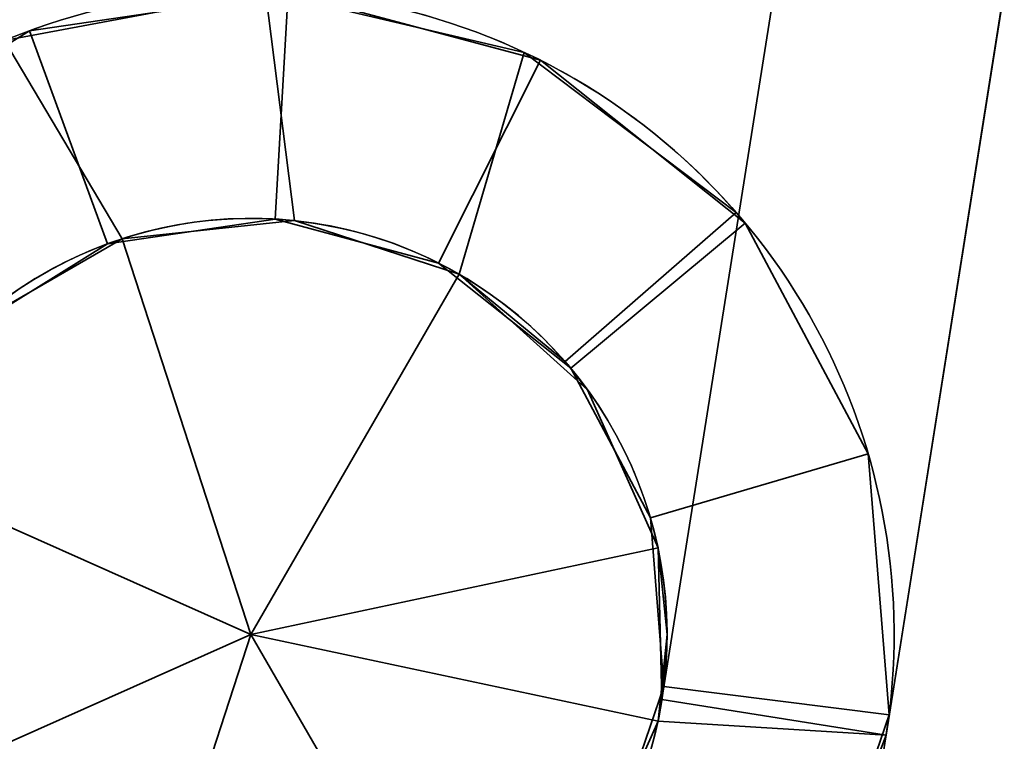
# Model space of a CAD drawing. Header units: millimetres. Extents: x -603 to 3703, y -120 to 249.
# Tile 160 of 256: x 412 to 425, y -62 to -52. Entities that reach past the tile are written whole.
import ezdxf

# ---------------------------------------------------------------- set-up
doc = ezdxf.new("R2010")
doc.units = ezdxf.units.MM
doc.layers.add('151', color=7, linetype='Continuous', true_color=0xffffff)

# ---------------------------------------------------------------- blocks, each defined once
blk = doc.blocks.new('UG_SURFACE_004')
at = {"layer": '151', "color": 252, "linetype": 'Continuous', "lineweight": 35}
for points in [[(415.991, -52.014, 302), (415.991, -52.014, 265), (412.572, -52.52, 265), (412.572, -52.52, 302)], [(412.572, -52.52, 265), (415.991, -52.014, 265), (415.818, -55.009, 265), (413.606, -55.337, 265)], [(413.606, -55.337, 302), (415.818, -55.009, 302), (415.991, -52.014, 302), (412.572, -52.52, 302)], [(415.991, -52.014, 425), (415.991, -52.014, 388), (412.572, -52.52, 388), (412.572, -52.52, 425)], [(413.606, -55.337, 425), (415.818, -55.009, 425), (415.991, -52.014, 425), (412.572, -52.52, 425)], [(412.572, -52.52, 388), (415.991, -52.014, 388), (415.818, -55.009, 388), (413.606, -55.337, 388)], [(415.991, -52.014, 265), (419.329, -52.911, 265), (417.978, -55.59, 265), (415.818, -55.009, 265)], [(415.818, -55.009, 302), (417.978, -55.59, 302), (419.329, -52.911, 302), (415.991, -52.014, 302)], [(415.818, -55.009, 425), (417.978, -55.59, 425), (419.329, -52.911, 425), (415.991, -52.014, 425)], [(415.991, -52.014, 388), (419.329, -52.911, 388), (417.978, -55.59, 388), (415.818, -55.009, 388)], [(419.329, -52.911, 302), (419.329, -52.911, 265), (415.991, -52.014, 265), (415.991, -52.014, 302)], [(419.329, -52.911, 425), (419.329, -52.911, 388), (415.991, -52.014, 388), (415.991, -52.014, 425)], [(412.572, -52.52, 302), (412.572, -52.52, 265), (409.637, -54.345, 265), (409.637, -54.345, 302)], [(413.606, -55.337, 265), (411.707, -56.518, 265), (409.637, -54.345, 265), (412.572, -52.52, 265)], [(412.572, -52.52, 302), (409.637, -54.345, 302), (411.707, -56.518, 302), (413.606, -55.337, 302)], [(412.572, -52.52, 425), (412.572, -52.52, 388), (409.637, -54.345, 388), (409.637, -54.345, 425)], [(412.572, -52.52, 425), (409.637, -54.345, 425), (411.707, -56.518, 425), (413.606, -55.337, 425)], [(413.606, -55.337, 388), (411.707, -56.518, 388), (409.637, -54.345, 388), (412.572, -52.52, 388)], [(419.728, -56.982, 265), (417.978, -55.59, 265), (419.329, -52.911, 265), (422.034, -55.063, 265)], [(422.034, -55.063, 302), (419.329, -52.911, 302), (417.978, -55.59, 302), (419.728, -56.982, 302)], [(422.034, -55.063, 425), (419.329, -52.911, 425), (417.978, -55.59, 425), (419.728, -56.982, 425)], [(419.728, -56.982, 388), (417.978, -55.59, 388), (419.329, -52.911, 388), (422.034, -55.063, 388)], [(422.034, -55.063, 302), (422.034, -55.063, 265), (419.329, -52.911, 265), (419.329, -52.911, 302)], [(422.034, -55.063, 425), (422.034, -55.063, 388), (419.329, -52.911, 388), (419.329, -52.911, 425)], [(413.606, -55.337, 302), (413.606, -55.337, 265), (415.818, -55.009, 265), (415.818, -55.009, 302)], [(413.606, -55.337, 425), (413.606, -55.337, 388), (415.818, -55.009, 388), (415.818, -55.009, 425)], [(415.818, -55.009, 302), (415.818, -55.009, 265), (417.978, -55.59, 265), (417.978, -55.59, 302)], [(415.818, -55.009, 425), (415.818, -55.009, 388), (417.978, -55.59, 388), (417.978, -55.59, 425)], [(422.034, -55.063, 265), (423.658, -58.114, 265), (420.779, -58.956, 265), (419.728, -56.982, 265)], [(419.728, -56.982, 302), (420.779, -58.956, 302), (423.658, -58.114, 302), (422.034, -55.063, 302)], [(419.728, -56.982, 425), (420.779, -58.956, 425), (423.658, -58.114, 425), (422.034, -55.063, 425)], [(422.034, -55.063, 388), (423.658, -58.114, 388), (420.779, -58.956, 388), (419.728, -56.982, 388)], [(423.658, -58.114, 302), (423.658, -58.114, 265), (422.034, -55.063, 265), (422.034, -55.063, 302)], [(423.658, -58.114, 425), (423.658, -58.114, 388), (422.034, -55.063, 388), (422.034, -55.063, 425)], [(411.707, -56.518, 302), (411.707, -56.518, 265), (413.606, -55.337, 265), (413.606, -55.337, 302)], [(411.707, -56.518, 425), (411.707, -56.518, 388), (413.606, -55.337, 388), (413.606, -55.337, 425)], [(417.978, -55.59, 302), (417.978, -55.59, 265), (419.728, -56.982, 265), (419.728, -56.982, 302)], [(417.978, -55.59, 425), (417.978, -55.59, 388), (419.728, -56.982, 388), (419.728, -56.982, 425)], [(419.728, -56.982, 302), (419.728, -56.982, 265), (420.779, -58.956, 265), (420.779, -58.956, 302)], [(419.728, -56.982, 425), (419.728, -56.982, 388), (420.779, -58.956, 388), (420.779, -58.956, 425)], [(420.957, -61.186, 265), (420.779, -58.956, 265), (423.658, -58.114, 265), (423.934, -61.56, 265)], [(423.934, -61.56, 302), (423.658, -58.114, 302), (420.779, -58.956, 302), (420.957, -61.186, 302)], [(423.934, -61.56, 425), (423.658, -58.114, 425), (420.779, -58.956, 425), (420.957, -61.186, 425)], [(420.957, -61.186, 388), (420.779, -58.956, 388), (423.658, -58.114, 388), (423.934, -61.56, 388)], [(423.934, -61.56, 302), (423.934, -61.56, 265), (423.658, -58.114, 265), (423.658, -58.114, 302)], [(423.934, -61.56, 425), (423.934, -61.56, 388), (423.658, -58.114, 388), (423.658, -58.114, 425)], [(420.779, -58.956, 302), (420.779, -58.956, 265), (420.957, -61.186, 265), (420.957, -61.186, 302)], [(420.779, -58.956, 425), (420.779, -58.956, 388), (420.957, -61.186, 388), (420.957, -61.186, 425)], [(423.934, -61.56, 265), (422.815, -64.83, 265), (420.233, -63.302, 265), (420.957, -61.186, 265)], [(420.957, -61.186, 302), (420.233, -63.302, 302), (422.815, -64.83, 302), (423.934, -61.56, 302)], [(420.957, -61.186, 302), (420.957, -61.186, 265), (420.233, -63.302, 265), (420.233, -63.302, 302)], [(420.957, -61.186, 425), (420.233, -63.302, 425), (422.815, -64.83, 425), (423.934, -61.56, 425)], [(423.934, -61.56, 388), (422.815, -64.83, 388), (420.233, -63.302, 388), (420.957, -61.186, 388)], [(420.957, -61.186, 425), (420.957, -61.186, 388), (420.233, -63.302, 388), (420.233, -63.302, 425)], [(422.815, -64.83, 302), (422.815, -64.83, 265), (423.934, -61.56, 265), (423.934, -61.56, 302)], [(422.815, -64.83, 425), (422.815, -64.83, 388), (423.934, -61.56, 388), (423.934, -61.56, 425)]]:
    blk.add_3dface(points, dxfattribs=at)
blk = doc.blocks.new('UG_SURFACE_005')
at = {"layer": '151', "color": 252, "linetype": 'Continuous', "lineweight": 35}
for points in [[(415.991, -52.014, 1737), (415.991, -52.014, 1700), (412.572, -52.52, 1700), (412.572, -52.52, 1737)], [(412.572, -52.52, 1700), (415.991, -52.014, 1700), (415.818, -55.009, 1700), (413.606, -55.337, 1700)], [(413.606, -55.337, 1737), (415.818, -55.009, 1737), (415.991, -52.014, 1737), (412.572, -52.52, 1737)], [(415.991, -52.014, 1860), (415.991, -52.014, 1823), (412.572, -52.52, 1823), (412.572, -52.52, 1860)], [(413.606, -55.337, 1860), (415.818, -55.009, 1860), (415.991, -52.014, 1860), (412.572, -52.52, 1860)], [(412.572, -52.52, 1823), (415.991, -52.014, 1823), (415.818, -55.009, 1823), (413.606, -55.337, 1823)], [(415.991, -52.014, 1700), (419.329, -52.911, 1700), (417.978, -55.59, 1700), (415.818, -55.009, 1700)], [(415.818, -55.009, 1737), (417.978, -55.59, 1737), (419.329, -52.911, 1737), (415.991, -52.014, 1737)], [(415.818, -55.009, 1860), (417.978, -55.59, 1860), (419.329, -52.911, 1860), (415.991, -52.014, 1860)], [(415.991, -52.014, 1823), (419.329, -52.911, 1823), (417.978, -55.59, 1823), (415.818, -55.009, 1823)], [(419.329, -52.911, 1737), (419.329, -52.911, 1700), (415.991, -52.014, 1700), (415.991, -52.014, 1737)], [(419.329, -52.911, 1860), (419.329, -52.911, 1823), (415.991, -52.014, 1823), (415.991, -52.014, 1860)], [(412.572, -52.52, 1737), (412.572, -52.52, 1700), (409.637, -54.345, 1700), (409.637, -54.345, 1737)], [(413.606, -55.337, 1700), (411.707, -56.518, 1700), (409.637, -54.345, 1700), (412.572, -52.52, 1700)], [(412.572, -52.52, 1737), (409.637, -54.345, 1737), (411.707, -56.518, 1737), (413.606, -55.337, 1737)], [(412.572, -52.52, 1860), (412.572, -52.52, 1823), (409.637, -54.345, 1823), (409.637, -54.345, 1860)], [(412.572, -52.52, 1860), (409.637, -54.345, 1860), (411.707, -56.518, 1860), (413.606, -55.337, 1860)], [(413.606, -55.337, 1823), (411.707, -56.518, 1823), (409.637, -54.345, 1823), (412.572, -52.52, 1823)], [(419.728, -56.982, 1700), (417.978, -55.59, 1700), (419.329, -52.911, 1700), (422.034, -55.063, 1700)], [(422.034, -55.063, 1737), (419.329, -52.911, 1737), (417.978, -55.59, 1737), (419.728, -56.982, 1737)], [(422.034, -55.063, 1860), (419.329, -52.911, 1860), (417.978, -55.59, 1860), (419.728, -56.982, 1860)], [(419.728, -56.982, 1823), (417.978, -55.59, 1823), (419.329, -52.911, 1823), (422.034, -55.063, 1823)], [(422.034, -55.063, 1737), (422.034, -55.063, 1700), (419.329, -52.911, 1700), (419.329, -52.911, 1737)], [(422.034, -55.063, 1860), (422.034, -55.063, 1823), (419.329, -52.911, 1823), (419.329, -52.911, 1860)], [(413.606, -55.337, 1737), (413.606, -55.337, 1700), (415.818, -55.009, 1700), (415.818, -55.009, 1737)], [(413.606, -55.337, 1860), (413.606, -55.337, 1823), (415.818, -55.009, 1823), (415.818, -55.009, 1860)], [(415.818, -55.009, 1737), (415.818, -55.009, 1700), (417.978, -55.59, 1700), (417.978, -55.59, 1737)], [(415.818, -55.009, 1860), (415.818, -55.009, 1823), (417.978, -55.59, 1823), (417.978, -55.59, 1860)], [(422.034, -55.063, 1700), (423.658, -58.114, 1700), (420.779, -58.956, 1700), (419.728, -56.982, 1700)], [(419.728, -56.982, 1737), (420.779, -58.956, 1737), (423.658, -58.114, 1737), (422.034, -55.063, 1737)], [(419.728, -56.982, 1860), (420.779, -58.956, 1860), (423.658, -58.114, 1860), (422.034, -55.063, 1860)], [(422.034, -55.063, 1823), (423.658, -58.114, 1823), (420.779, -58.956, 1823), (419.728, -56.982, 1823)], [(423.658, -58.114, 1737), (423.658, -58.114, 1700), (422.034, -55.063, 1700), (422.034, -55.063, 1737)], [(423.658, -58.114, 1860), (423.658, -58.114, 1823), (422.034, -55.063, 1823), (422.034, -55.063, 1860)], [(411.707, -56.518, 1737), (411.707, -56.518, 1700), (413.606, -55.337, 1700), (413.606, -55.337, 1737)], [(411.707, -56.518, 1860), (411.707, -56.518, 1823), (413.606, -55.337, 1823), (413.606, -55.337, 1860)], [(417.978, -55.59, 1737), (417.978, -55.59, 1700), (419.728, -56.982, 1700), (419.728, -56.982, 1737)], [(417.978, -55.59, 1860), (417.978, -55.59, 1823), (419.728, -56.982, 1823), (419.728, -56.982, 1860)], [(419.728, -56.982, 1737), (419.728, -56.982, 1700), (420.779, -58.956, 1700), (420.779, -58.956, 1737)], [(419.728, -56.982, 1860), (419.728, -56.982, 1823), (420.779, -58.956, 1823), (420.779, -58.956, 1860)], [(420.957, -61.186, 1700), (420.779, -58.956, 1700), (423.658, -58.114, 1700), (423.934, -61.56, 1700)], [(423.934, -61.56, 1737), (423.658, -58.114, 1737), (420.779, -58.956, 1737), (420.957, -61.186, 1737)], [(423.934, -61.56, 1860), (423.658, -58.114, 1860), (420.779, -58.956, 1860), (420.957, -61.186, 1860)], [(420.957, -61.186, 1823), (420.779, -58.956, 1823), (423.658, -58.114, 1823), (423.934, -61.56, 1823)], [(423.934, -61.56, 1737), (423.934, -61.56, 1700), (423.658, -58.114, 1700), (423.658, -58.114, 1737)], [(423.934, -61.56, 1860), (423.934, -61.56, 1823), (423.658, -58.114, 1823), (423.658, -58.114, 1860)], [(420.779, -58.956, 1737), (420.779, -58.956, 1700), (420.957, -61.186, 1700), (420.957, -61.186, 1737)], [(420.779, -58.956, 1860), (420.779, -58.956, 1823), (420.957, -61.186, 1823), (420.957, -61.186, 1860)], [(423.934, -61.56, 1700), (422.815, -64.83, 1700), (420.233, -63.302, 1700), (420.957, -61.186, 1700)], [(420.957, -61.186, 1737), (420.233, -63.302, 1737), (422.815, -64.83, 1737), (423.934, -61.56, 1737)], [(420.957, -61.186, 1737), (420.957, -61.186, 1700), (420.233, -63.302, 1700), (420.233, -63.302, 1737)], [(420.957, -61.186, 1860), (420.233, -63.302, 1860), (422.815, -64.83, 1860), (423.934, -61.56, 1860)], [(423.934, -61.56, 1823), (422.815, -64.83, 1823), (420.233, -63.302, 1823), (420.957, -61.186, 1823)], [(420.957, -61.186, 1860), (420.957, -61.186, 1823), (420.233, -63.302, 1823), (420.233, -63.302, 1860)], [(422.815, -64.83, 1737), (422.815, -64.83, 1700), (423.934, -61.56, 1700), (423.934, -61.56, 1737)], [(422.815, -64.83, 1860), (422.815, -64.83, 1823), (423.934, -61.56, 1823), (423.934, -61.56, 1860)]]:
    blk.add_3dface(points, dxfattribs=at)
blk = doc.blocks.new('UG_SURFACE_006')
at = {"layer": '151', "color": 252, "linetype": 'Continuous', "lineweight": 35}
for points in [[(420.932, -61.36, 303), (420.932, -61.36, 387), (422.494, -51.501, 387), (422.494, -51.501, 303)], [(423.895, -61.83, 387), (425.457, -51.97, 387), (422.494, -51.501, 387), (420.932, -61.36, 387)], [(420.932, -61.36, 303), (422.494, -51.501, 303), (425.457, -51.97, 303), (423.895, -61.83, 303)], [(412.242, -52.649, 303), (412.242, -52.649, 387), (415.694, -52.002, 387), (415.694, -52.002, 303)], [(415.694, -52.002, 387), (412.242, -52.649, 387), (413.8, -55.269, 387), (416.075, -55.03, 387)], [(416.075, -55.03, 303), (413.8, -55.269, 303), (412.242, -52.649, 303), (415.694, -52.002, 303)], [(415.694, -52.002, 303), (415.694, -52.002, 387), (419.113, -52.806, 387), (419.113, -52.806, 303)], [(419.113, -52.806, 387), (415.694, -52.002, 387), (416.075, -55.03, 387), (418.25, -55.737, 387)], [(418.25, -55.737, 303), (416.075, -55.03, 303), (415.694, -52.002, 303), (419.113, -52.806, 303)], [(425.457, -51.97, 303), (425.457, -51.97, 387), (423.895, -61.83, 387), (423.895, -61.83, 303)], [(411.82, -56.413, 387), (413.8, -55.269, 387), (412.242, -52.649, 387), (409.346, -54.637, 387)], [(409.346, -54.637, 303), (412.242, -52.649, 303), (413.8, -55.269, 303), (411.82, -56.413, 303)], [(418.25, -55.737, 387), (419.651, -56.892, 387), (421.915, -54.923, 387), (419.113, -52.806, 387)], [(419.113, -52.806, 303), (421.915, -54.923, 303), (419.651, -56.892, 303), (418.25, -55.737, 303)], [(419.113, -52.806, 303), (419.113, -52.806, 387), (421.915, -54.923, 387), (421.915, -54.923, 303)], [(418.25, -55.737, 425), (416.075, -55.03, 425), (413.8, -55.269, 425), (415.5, -60.5, 425)], [(416.075, -55.03, 303), (416.075, -55.03, 265), (413.8, -55.269, 265), (413.8, -55.269, 303)], [(413.8, -55.269, 387), (413.8, -55.269, 425), (416.075, -55.03, 425), (416.075, -55.03, 387)], [(413.8, -55.269, 265), (416.075, -55.03, 265), (418.25, -55.737, 265), (415.5, -60.5, 265)], [(418.25, -55.737, 303), (418.25, -55.737, 265), (416.075, -55.03, 265), (416.075, -55.03, 303)], [(416.075, -55.03, 387), (416.075, -55.03, 425), (418.25, -55.737, 425), (418.25, -55.737, 387)], [(419.651, -56.892, 387), (419.651, -56.892, 303), (421.915, -54.923, 303), (421.915, -54.923, 387)], [(413.8, -55.269, 425), (411.82, -56.413, 425), (410.475, -58.263, 425), (415.5, -60.5, 425)], [(410.475, -58.263, 265), (411.82, -56.413, 265), (413.8, -55.269, 265), (415.5, -60.5, 265)], [(413.8, -55.269, 303), (413.8, -55.269, 265), (411.82, -56.413, 265), (411.82, -56.413, 303)], [(411.82, -56.413, 387), (411.82, -56.413, 425), (413.8, -55.269, 425), (413.8, -55.269, 387)], [(415.5, -60.5, 425), (420.88, -59.356, 425), (419.95, -57.267, 425), (418.25, -55.737, 425)], [(418.25, -55.737, 265), (419.95, -57.267, 265), (420.88, -59.356, 265), (415.5, -60.5, 265)], [(418.25, -55.737, 425), (419.95, -57.267, 425), (419.651, -56.892, 387)], [(418.25, -55.737, 265), (418.25, -55.737, 303), (419.651, -56.892, 303)], [(419.651, -56.892, 303), (419.95, -57.267, 265), (418.25, -55.737, 265)], [(419.651, -56.892, 387), (418.25, -55.737, 387), (418.25, -55.737, 425)], [(419.95, -57.267, 425), (419.95, -57.267, 265), (419.651, -56.892, 303), (419.651, -56.892, 387)], [(419.95, -57.267, 265), (419.95, -57.267, 425), (420.88, -59.356, 425), (420.88, -59.356, 265)], [(410.475, -58.263, 425), (410, -60.5, 425), (410.475, -62.737, 425), (415.5, -60.5, 425)], [(410.475, -62.737, 265), (410, -60.5, 265), (410.475, -58.263, 265), (415.5, -60.5, 265)], [(420.88, -61.644, 425), (421, -60.5, 425), (420.88, -59.356, 425), (415.5, -60.5, 425)], [(420.88, -59.356, 265), (421, -60.5, 265), (420.88, -61.644, 265), (415.5, -60.5, 265)], [(420.88, -59.356, 265), (420.88, -59.356, 425), (420.932, -61.36, 387), (420.932, -61.36, 303)], [(420.932, -61.36, 387), (420.88, -59.356, 425), (421, -60.5, 425)], [(421, -60.5, 265), (420.88, -59.356, 265), (420.932, -61.36, 303)], [(410.475, -62.737, 425), (411.82, -64.587, 425), (413.8, -65.731, 425), (415.5, -60.5, 425)], [(413.8, -65.731, 265), (411.82, -64.587, 265), (410.475, -62.737, 265), (415.5, -60.5, 265)], [(413.8, -65.731, 425), (416.075, -65.97, 425), (418.25, -65.263, 425), (415.5, -60.5, 425)], [(418.25, -65.263, 265), (416.075, -65.97, 265), (413.8, -65.731, 265), (415.5, -60.5, 265)], [(418.25, -65.263, 425), (419.95, -63.733, 425), (420.88, -61.644, 425), (415.5, -60.5, 425)], [(415.5, -60.5, 265), (420.88, -61.644, 265), (419.95, -63.733, 265), (418.25, -65.263, 265)], [(420.88, -61.644, 265), (421, -60.5, 265), (420.932, -61.36, 303)], [(420.932, -61.36, 387), (421, -60.5, 425), (420.88, -61.644, 425)], [(420.932, -61.36, 303), (420.88, -61.644, 303), (420.88, -61.644, 265)], [(420.88, -61.644, 425), (420.88, -61.644, 387), (420.932, -61.36, 387)], [(420.932, -61.36, 387), (420.88, -61.644, 387), (423.895, -61.83, 387)], [(423.895, -61.83, 303), (420.88, -61.644, 303), (420.932, -61.36, 303)], [(419.95, -63.733, 303), (419.95, -63.733, 265), (420.88, -61.644, 265), (420.88, -61.644, 303)], [(420.88, -61.644, 387), (420.88, -61.644, 425), (419.95, -63.733, 425), (419.95, -63.733, 387)], [(420.88, -61.644, 387), (419.95, -63.733, 387), (422.641, -65.11, 387), (423.895, -61.83, 387)], [(423.895, -61.83, 303), (422.641, -65.11, 303), (419.95, -63.733, 303), (420.88, -61.644, 303)], [(423.895, -61.83, 303), (423.895, -61.83, 387), (422.641, -65.11, 387), (422.641, -65.11, 303)]]:
    blk.add_3dface(points, dxfattribs=at)
blk = doc.blocks.new('UG_SURFACE_007')
at = {"layer": '151', "color": 252, "linetype": 'Continuous', "lineweight": 35}
for points in [[(420.932, -61.36, 1738), (420.932, -61.36, 1822), (422.494, -51.501, 1822), (422.494, -51.501, 1738)], [(423.895, -61.83, 1822), (425.457, -51.97, 1822), (422.494, -51.501, 1822), (420.932, -61.36, 1822)], [(420.932, -61.36, 1738), (422.494, -51.501, 1738), (425.457, -51.97, 1738), (423.895, -61.83, 1738)], [(412.242, -52.649, 1738), (412.242, -52.649, 1822), (415.694, -52.002, 1822), (415.694, -52.002, 1738)], [(415.694, -52.002, 1822), (412.242, -52.649, 1822), (413.8, -55.269, 1822), (416.075, -55.03, 1822)], [(416.075, -55.03, 1738), (413.8, -55.269, 1738), (412.242, -52.649, 1738), (415.694, -52.002, 1738)], [(415.694, -52.002, 1738), (415.694, -52.002, 1822), (419.113, -52.806, 1822), (419.113, -52.806, 1738)], [(419.113, -52.806, 1822), (415.694, -52.002, 1822), (416.075, -55.03, 1822), (418.25, -55.737, 1822)], [(418.25, -55.737, 1738), (416.075, -55.03, 1738), (415.694, -52.002, 1738), (419.113, -52.806, 1738)], [(425.457, -51.97, 1738), (425.457, -51.97, 1822), (423.895, -61.83, 1822), (423.895, -61.83, 1738)], [(411.82, -56.413, 1822), (413.8, -55.269, 1822), (412.242, -52.649, 1822), (409.346, -54.637, 1822)], [(409.346, -54.637, 1738), (412.242, -52.649, 1738), (413.8, -55.269, 1738), (411.82, -56.413, 1738)], [(418.25, -55.737, 1822), (419.651, -56.892, 1822), (421.915, -54.923, 1822), (419.113, -52.806, 1822)], [(419.113, -52.806, 1738), (421.915, -54.923, 1738), (419.651, -56.892, 1738), (418.25, -55.737, 1738)], [(419.113, -52.806, 1738), (419.113, -52.806, 1822), (421.915, -54.923, 1822), (421.915, -54.923, 1738)], [(418.25, -55.737, 1860), (416.075, -55.03, 1860), (413.8, -55.269, 1860), (415.5, -60.5, 1860)], [(416.075, -55.03, 1738), (416.075, -55.03, 1700), (413.8, -55.269, 1700), (413.8, -55.269, 1738)], [(413.8, -55.269, 1822), (413.8, -55.269, 1860), (416.075, -55.03, 1860), (416.075, -55.03, 1822)], [(413.8, -55.269, 1700), (416.075, -55.03, 1700), (418.25, -55.737, 1700), (415.5, -60.5, 1700)], [(418.25, -55.737, 1738), (418.25, -55.737, 1700), (416.075, -55.03, 1700), (416.075, -55.03, 1738)], [(416.075, -55.03, 1822), (416.075, -55.03, 1860), (418.25, -55.737, 1860), (418.25, -55.737, 1822)], [(419.651, -56.892, 1822), (419.651, -56.892, 1738), (421.915, -54.923, 1738), (421.915, -54.923, 1822)], [(413.8, -55.269, 1860), (411.82, -56.413, 1860), (410.475, -58.263, 1860), (415.5, -60.5, 1860)], [(410.475, -58.263, 1700), (411.82, -56.413, 1700), (413.8, -55.269, 1700), (415.5, -60.5, 1700)], [(413.8, -55.269, 1738), (413.8, -55.269, 1700), (411.82, -56.413, 1700), (411.82, -56.413, 1738)], [(411.82, -56.413, 1822), (411.82, -56.413, 1860), (413.8, -55.269, 1860), (413.8, -55.269, 1822)], [(415.5, -60.5, 1860), (420.88, -59.356, 1860), (419.95, -57.267, 1860), (418.25, -55.737, 1860)], [(418.25, -55.737, 1700), (419.95, -57.267, 1700), (420.88, -59.356, 1700), (415.5, -60.5, 1700)], [(418.25, -55.737, 1860), (419.95, -57.267, 1860), (419.651, -56.892, 1822)], [(418.25, -55.737, 1700), (418.25, -55.737, 1738), (419.651, -56.892, 1738)], [(419.651, -56.892, 1738), (419.95, -57.267, 1700), (418.25, -55.737, 1700)], [(419.651, -56.892, 1822), (418.25, -55.737, 1822), (418.25, -55.737, 1860)], [(419.651, -56.892, 1738), (419.651, -56.892, 1822), (419.95, -57.267, 1860), (419.95, -57.267, 1700)], [(419.95, -57.267, 1700), (419.95, -57.267, 1860), (420.88, -59.356, 1860), (420.88, -59.356, 1700)], [(410.475, -58.263, 1860), (410, -60.5, 1860), (410.475, -62.737, 1860), (415.5, -60.5, 1860)], [(410.475, -62.737, 1700), (410, -60.5, 1700), (410.475, -58.263, 1700), (415.5, -60.5, 1700)], [(420.88, -61.644, 1860), (421, -60.5, 1860), (420.88, -59.356, 1860), (415.5, -60.5, 1860)], [(420.88, -59.356, 1700), (421, -60.5, 1700), (420.88, -61.644, 1700), (415.5, -60.5, 1700)], [(420.88, -59.356, 1700), (420.88, -59.356, 1860), (420.932, -61.36, 1822), (420.932, -61.36, 1738)], [(420.932, -61.36, 1822), (420.88, -59.356, 1860), (421, -60.5, 1860)], [(421, -60.5, 1700), (420.88, -59.356, 1700), (420.932, -61.36, 1738)], [(410.475, -62.737, 1860), (411.82, -64.587, 1860), (413.8, -65.731, 1860), (415.5, -60.5, 1860)], [(413.8, -65.731, 1700), (411.82, -64.587, 1700), (410.475, -62.737, 1700), (415.5, -60.5, 1700)], [(413.8, -65.731, 1860), (416.075, -65.97, 1860), (418.25, -65.263, 1860), (415.5, -60.5, 1860)], [(418.25, -65.263, 1700), (416.075, -65.97, 1700), (413.8, -65.731, 1700), (415.5, -60.5, 1700)], [(418.25, -65.263, 1860), (419.95, -63.733, 1860), (420.88, -61.644, 1860), (415.5, -60.5, 1860)], [(415.5, -60.5, 1700), (420.88, -61.644, 1700), (419.95, -63.733, 1700), (418.25, -65.263, 1700)], [(420.88, -61.644, 1700), (421, -60.5, 1700), (420.932, -61.36, 1738)], [(420.932, -61.36, 1822), (421, -60.5, 1860), (420.88, -61.644, 1860)], [(420.932, -61.36, 1738), (420.88, -61.644, 1738), (420.88, -61.644, 1700)], [(420.88, -61.644, 1860), (420.88, -61.644, 1822), (420.932, -61.36, 1822)], [(420.932, -61.36, 1822), (420.88, -61.644, 1822), (423.895, -61.83, 1822)], [(423.895, -61.83, 1738), (420.88, -61.644, 1738), (420.932, -61.36, 1738)], [(419.95, -63.733, 1738), (419.95, -63.733, 1700), (420.88, -61.644, 1700), (420.88, -61.644, 1738)], [(420.88, -61.644, 1822), (420.88, -61.644, 1860), (419.95, -63.733, 1860), (419.95, -63.733, 1822)], [(420.88, -61.644, 1822), (419.95, -63.733, 1822), (422.641, -65.11, 1822), (423.895, -61.83, 1822)], [(423.895, -61.83, 1738), (422.641, -65.11, 1738), (419.95, -63.733, 1738), (420.88, -61.644, 1738)], [(423.895, -61.83, 1738), (423.895, -61.83, 1822), (422.641, -65.11, 1822), (422.641, -65.11, 1738)]]:
    blk.add_3dface(points, dxfattribs=at)

msp = doc.modelspace()

# ---------------------------------------------------------------- linework, layer by layer
at = {"layer": '151', "color": 252, "linetype": 'Continuous', "lineweight": -3, "true_color": 0x939598}
for p, q in [((422.494, -51.501, 303), (420.932, -61.36, 303)), ((422.494, -51.501, 387), (420.932, -61.36, 387)), ((422.494, -51.501, 1822), (420.932, -61.36, 1822)), ((422.494, -51.501, 1738), (420.932, -61.36, 1738)), ((425.457, -51.97, 387), (423.895, -61.83, 387)), ((425.457, -51.97, 303), (423.895, -61.83, 303)), ((425.457, -51.97, 1738), (423.895, -61.83, 1738)), ((425.457, -51.97, 1822), (423.895, -61.83, 1822)), ((419.651, -56.892, 303), (421.915, -54.923, 303)), ((419.651, -56.892, 387), (421.915, -54.923, 387)), ((419.651, -56.892, 1738), (421.915, -54.923, 1738)), ((419.651, -56.892, 1822), (421.915, -54.923, 1822)), ((419.651, -56.892, 1822), (421.915, -54.923, 1822)), ((421.915, -54.923, 387), (421.915, -54.923, 303)), ((421.915, -54.923, 1822), (421.915, -54.923, 1738)), ((419.651, -56.892, 387), (419.651, -56.892, 303)), ((419.651, -56.892, 1822), (419.651, -56.892, 1738)), ((420.932, -61.36, 387), (420.932, -61.36, 303)), ((420.932, -61.36, 1822), (420.932, -61.36, 1738)), ((423.895, -61.83, 387), (423.895, -61.83, 303)), ((423.895, -61.83, 1822), (423.895, -61.83, 1738))]:
    msp.add_line(p, q, dxfattribs=at)
at = {"layer": '151', "color": 252, "linetype": 'Continuous', "lineweight": -3, "true_color": 0x939598, "extrusion": (0, 0, -1)}
for centre in [(-415.5, -60.5, -425), (-415.5, -60.5, -265), (-415.5, -60.5, -1700), (-415.5, -60.5, -1860)]:
    msp.add_circle(centre, 5.5, dxfattribs=at)
for centre, radius, start, end in [((-415.5, -60.5, -387), 8.5, 189, 139), ((-415.5, -60.5, -303), 8.5, 189, 139), ((-415.5, -60.5, -1738), 8.5, 189, 139), ((-415.5, -60.5, -1822), 8.5, 189, 139), ((-415.5, -60.5, -302), 8.5, 46.3918, 351.3918), ((-415.5, -60.5, -388), 8.5, 46.3918, 351.3918), ((-415.5, -60.5, -1737), 8.5, 46.3918, 351.3918), ((-415.5, -60.5, -1823), 8.5, 46.3918, 351.3918), ((-415.5, -60.5, -303), 5.5, 189, 139), ((-415.5, -60.5, -387), 5.5, 189, 139), ((-415.5, -60.5, -1738), 5.5, 189, 139), ((-415.5, -60.5, -1822), 5.5, 189, 139), ((-415.5, -60.5, -302), 5.5, 46.3918, 351.3918), ((-415.5, -60.5, -388), 5.5, 46.3918, 351.3918), ((-415.5, -60.5, -1737), 5.5, 46.3918, 351.3918), ((-415.5, -60.5, -1823), 5.5, 46.3918, 351.3918)]:
    msp.add_arc(centre, radius, start, end, dxfattribs=at)
at = {"layer": '151', "color": 252, "linetype": 'Continuous', "lineweight": -3, "true_color": 0x939598}
for centre, radius in [((415.5, -60.5, 265), 8.5), ((415.5, -60.5, 425), 8.5), ((415.5, -60.5, 1700), 8.5), ((415.5, -60.5, 1860), 8.5), ((415.5, -60.5, 265), 5.5), ((415.5, -60.5, 425), 5.5), ((415.5, -60.5, 1700), 5.5), ((415.5, -60.5, 1860), 5.5)]:
    msp.add_arc(centre, radius, 188.6082, 133.6082, dxfattribs=at)

# ---------------------------------------------------------------- block references
for name in ['UG_SURFACE_004', 'UG_SURFACE_005', 'UG_SURFACE_006', 'UG_SURFACE_007']:
    msp.add_blockref(name, (0, 0), dxfattribs=at)

doc.saveas('drawing.dxf')
